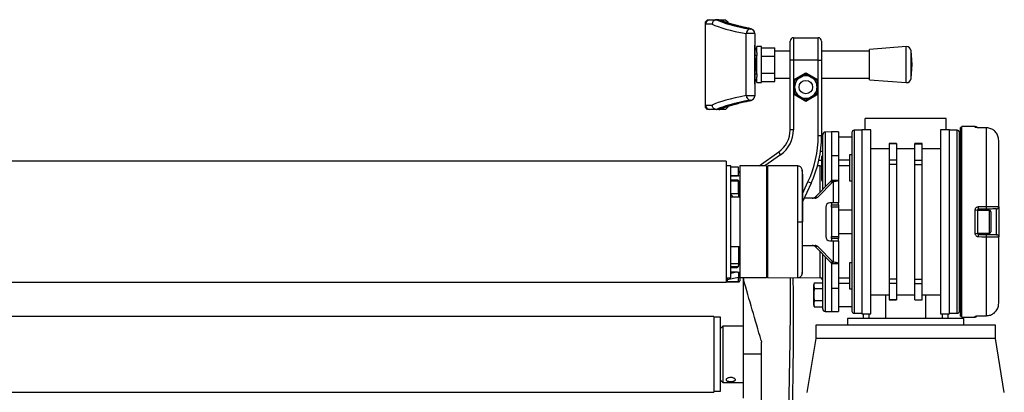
# Model space of a CAD drawing. Header units: millimetres. Extents: x 0 to 420, y 0 to 297.
# Tile 83 of 84: x 304 to 338, y 253 to 266. Entities that reach past the tile are written whole.
import ezdxf

# ---------------------------------------------------------------- set-up
doc = ezdxf.new("R2010")
doc.units = ezdxf.units.MM

msp = doc.modelspace()

# ---------------------------------------------------------------- linework, layer by layer
at = {"color": 7, "linetype": 'Continuous', "lineweight": 25}
for p, q in [((328.0908, 266.06924), (328.16808, 266.14652)), ((328.0908, 265.99197), (328.0908, 266.06924)), ((328.16808, 266.14652), (328.24535, 266.14652)), ((328.24535, 266.14652), (328.47922, 266.14652)), ((328.47922, 266.14652), (328.47688, 266.1465)), ((328.55531, 266.14652), (328.47922, 266.14652)), ((328.55531, 266.14652), (328.55767, 266.14652)), ((328.55787, 266.14652), (328.78628, 266.14652)), ((328.78628, 266.14652), (328.86355, 266.06924)), ((328.86355, 266.06924), (328.86355, 266.0362)), ((328.32583, 265.99197), (328.0908, 265.99197)), ((328.0908, 263.21006), (328.0908, 265.99197)), ((329.63631, 265.82083), (329.63631, 265.82589)), ((329.79086, 265.66686), (329.49581, 265.66686)), ((329.49581, 263.53517), (329.49581, 265.66686)), ((329.79086, 265.67193), (329.79086, 265.66686)), ((329.79086, 265.66686), (329.79086, 263.53517)), ((331.01101, 264.75556), (331.01101, 265.4124)), ((331.12692, 265.52832), (331.12692, 264.75556)), ((331.12692, 265.52832), (331.97695, 265.52832)), ((331.97695, 264.75556), (331.97695, 265.52832)), ((332.09286, 265.4124), (332.09286, 264.75556)), ((329.79499, 265.25785), (329.79086, 265.25785)), ((329.79499, 263.94418), (329.79499, 265.25785)), ((329.79499, 265.25785), (329.79509, 265.25785)), ((329.79509, 263.94418), (329.79509, 265.25785)), ((330.02268, 265.21922), (329.86813, 265.21922)), ((329.86813, 265.02224), (329.86813, 265.21922)), ((329.86813, 265.02224), (329.86813, 264.91784)), ((330.02268, 264.60101), (330.02268, 265.21922)), ((330.02268, 265.18101), (330.48633, 265.18101)), ((330.48633, 264.89101), (330.48633, 265.18101)), ((331.01101, 265.06467), (330.48633, 265.06467)), ((333.74871, 265.06467), (332.09286, 265.06467)), ((335.01477, 265.21922), (333.74871, 265.12262)), ((333.74871, 264.07941), (333.74871, 265.12262)), ((335.01477, 263.98281), (335.01477, 265.21922)), ((335.21694, 264.60101), (335.18063, 265.07687)), ((335.18063, 264.12516), (335.18063, 265.07687)), ((329.86813, 264.91784), (329.79509, 264.91784)), ((329.79858, 264.83284), (329.79509, 264.83284)), ((329.82949, 264.80193), (329.79858, 264.83284)), ((329.79858, 264.82281), (329.79858, 264.83284)), ((329.79858, 264.36919), (329.79858, 264.82281)), ((329.82949, 264.80193), (329.82949, 264.4001)), ((329.86813, 264.60101), (329.86813, 264.91784)), ((330.02268, 264.89101), (330.48633, 264.89101)), ((330.48633, 264.31102), (330.48633, 264.89101)), ((331.01101, 262.35626), (331.01101, 264.75556)), ((331.12692, 264.75556), (331.01101, 264.75556)), ((331.97695, 264.75556), (331.12692, 264.75556)), ((331.12692, 264.75556), (331.12692, 264.07364)), ((331.97695, 264.75556), (332.09286, 264.75556)), ((331.97695, 264.07364), (331.97695, 264.75556)), ((332.09286, 264.75556), (332.09286, 262.1486)), ((329.79509, 264.36919), (329.79858, 264.36919)), ((329.79858, 264.36919), (329.82949, 264.4001)), ((329.86813, 264.28419), (329.86813, 264.60101)), ((330.02268, 263.98281), (330.02268, 264.60101)), ((335.18063, 264.12516), (335.21694, 264.60101)), ((329.79509, 264.28419), (329.86813, 264.28419)), ((329.86813, 264.28419), (329.86813, 264.17979)), ((329.86813, 263.98281), (329.86813, 264.17979)), ((330.02268, 264.31102), (330.48633, 264.31102)), ((330.02268, 264.02102), (330.48633, 264.02102)), ((330.48633, 264.02102), (330.48633, 264.31102)), ((330.48633, 264.13736), (331.01101, 264.13736)), ((331.12692, 264.07364), (331.55193, 264.31903)), ((331.12692, 264.07364), (331.16556, 264.05134)), ((331.12692, 264.07364), (331.12692, 263.58288)), ((331.55193, 264.27441), (331.16556, 264.05134)), ((331.16556, 264.05134), (331.35874, 264.16287)), ((331.16556, 263.82826), (331.16556, 264.05134)), ((331.16556, 264.05134), (331.16556, 263.60519)), ((331.35874, 264.16287), (331.55193, 264.27441)), ((331.55193, 264.31903), (331.55193, 264.27441)), ((331.55193, 264.31903), (331.97695, 264.07364)), ((331.93831, 264.05134), (331.55193, 264.27441)), ((331.97695, 264.07364), (331.93831, 264.05134)), ((331.93831, 264.05134), (331.93831, 263.82826)), ((331.93831, 263.60519), (331.93831, 264.05134)), ((331.97695, 263.58288), (331.97695, 264.07364)), ((332.09286, 264.13736), (333.74871, 264.13736)), ((333.74871, 264.07941), (335.01477, 263.98281)), ((329.79086, 263.94418), (329.79499, 263.94418)), ((329.79499, 263.94418), (329.79509, 263.94418)), ((329.86813, 263.98281), (330.02268, 263.98281)), ((331.16556, 263.60519), (331.16556, 263.82826)), ((331.93831, 263.82826), (331.93831, 263.60519)), ((329.49581, 263.53517), (329.79086, 263.53517)), ((329.63631, 263.37614), (329.63631, 263.3812)), ((329.79086, 263.53517), (329.79086, 263.5301)), ((331.16556, 263.60519), (331.12692, 263.58288)), ((331.12692, 263.58288), (331.12692, 262.35626)), ((331.55193, 263.3375), (331.12692, 263.58288)), ((331.16556, 263.60519), (331.55193, 263.38211)), ((331.55193, 263.38211), (331.93831, 263.60519)), ((331.97695, 263.58288), (331.55193, 263.3375)), ((331.74512, 263.49365), (331.55193, 263.38211)), ((331.55193, 263.38211), (331.55193, 263.3375)), ((331.93831, 263.60519), (331.74512, 263.49365)), ((331.93831, 263.60519), (331.97695, 263.58288)), ((331.97695, 262.1486), (331.97695, 263.58288)), ((328.0908, 263.21006), (328.32583, 263.21006)), ((328.0908, 263.13279), (328.0908, 263.21006)), ((328.16808, 263.05551), (328.0908, 263.13279)), ((328.24535, 263.05551), (328.16808, 263.05551)), ((328.47922, 263.05551), (328.24535, 263.05551)), ((328.47688, 263.05553), (328.47922, 263.05551)), ((328.55531, 263.05551), (328.47922, 263.05551)), ((328.55767, 263.05551), (328.55531, 263.05551)), ((328.78628, 263.05551), (328.55787, 263.05551)), ((328.86355, 263.13279), (328.78628, 263.05551)), ((328.86355, 263.16589), (328.86355, 263.13279)), ((333.6001, 262.36003), (333.6001, 262.74641)), ((336.38201, 262.74641), (333.6001, 262.74641)), ((336.38201, 262.36003), (336.38201, 262.74641)), ((331.12692, 262.35626), (331.01101, 262.35626)), ((333.48419, 262.34072), (333.21373, 262.34072)), ((333.21373, 262.34072), (333.21373, 259.19175)), ((333.79329, 262.36003), (333.48419, 262.36003)), ((333.48419, 262.36003), (333.48419, 256.02347)), ((333.79329, 256.02347), (333.79329, 262.36003)), ((336.49792, 262.36003), (336.18882, 262.36003)), ((336.18882, 262.36003), (336.18882, 256.02347)), ((336.49792, 256.02347), (336.49792, 262.36003)), ((336.76838, 262.34072), (336.49792, 262.34072)), ((336.76838, 259.19175), (336.76838, 262.34072)), ((336.92293, 262.43731), (336.8843, 262.43731)), ((336.8843, 255.94619), (336.8843, 262.43731)), ((337.38726, 262.47156), (336.92293, 262.47561)), ((336.92293, 255.90789), (336.92293, 262.47561)), ((337.38726, 262.4467), (337.38726, 262.47156)), ((337.50115, 262.42879), (337.50138, 262.42977)), ((337.77706, 262.42596), (337.50154, 262.42917)), ((337.77667, 259.71843), (337.77667, 262.42555)), ((332.09286, 262.1486), (331.97695, 262.1486)), ((332.0904, 262.01085), (332.13187, 262.01085)), ((332.09247, 262.09412), (332.13187, 262.09412)), ((332.13187, 260.31012), (332.13187, 262.18624)), ((332.44097, 262.28276), (332.22298, 262.27895)), ((332.22298, 262.27895), (332.22298, 260.40224)), ((332.6728, 262.28276), (332.44097, 262.28276)), ((332.44097, 262.28276), (332.44097, 261.47068)), ((332.44097, 262.28276), (332.44097, 261.47068)), ((332.6728, 262.28276), (332.6728, 261.47068)), ((333.13645, 262.10889), (332.6728, 262.10889)), ((336.8843, 262.10889), (336.84566, 262.10889)), ((338.19797, 259.71202), (338.19797, 261.9953)), ((332.05652, 261.61993), (332.13187, 261.61993)), ((334.42695, 261.7032), (333.79329, 261.7032)), ((334.67423, 261.88286), (334.42695, 261.88286)), ((334.42695, 261.88286), (334.42695, 261.87759)), ((334.67423, 261.87759), (334.42695, 261.87759)), ((334.42695, 261.87759), (334.42695, 261.31567)), ((334.67423, 261.88286), (334.67423, 261.87759)), ((334.67423, 261.87759), (334.67423, 261.31567)), ((335.30788, 261.7032), (334.67423, 261.7032)), ((335.55516, 261.88286), (335.30788, 261.88286)), ((335.30788, 261.87759), (335.30788, 261.88286)), ((335.30788, 261.87759), (335.55516, 261.87759)), ((335.30788, 261.31567), (335.30788, 261.87759)), ((335.55516, 261.87759), (335.55516, 261.88286)), ((335.55516, 261.31567), (335.55516, 261.87759)), ((336.18882, 261.7032), (335.55516, 261.7032)), ((328.80866, 261.27818), (290.17108, 261.27818)), ((328.80866, 261.27818), (328.80866, 257.10532)), ((329.94003, 261.12363), (330.61558, 261.59666)), ((330.68207, 261.50171), (330.14212, 261.12363)), ((330.68207, 261.50171), (330.61558, 261.59666)), ((332.00126, 261.31227), (332.09324, 261.31227)), ((332.13187, 261.4353), (332.09324, 261.43463)), ((332.09324, 261.43463), (332.09324, 261.42769)), ((332.09324, 261.42769), (332.13187, 261.42817)), ((332.09324, 261.42769), (332.09324, 261.40361)), ((332.09324, 261.40361), (332.13187, 261.40409)), ((332.09324, 261.40361), (332.09324, 261.37771)), ((332.09324, 261.37771), (332.13187, 261.37745)), ((332.09324, 261.37771), (332.09324, 261.2621)), ((332.44097, 261.47068), (332.6728, 261.47068)), ((332.44097, 261.47068), (332.44097, 260.62264)), ((332.6728, 261.47068), (332.6728, 260.62264)), ((332.6728, 261.3207), (333.05917, 261.3207)), ((333.13645, 261.49391), (333.05917, 261.49391)), ((333.05917, 261.49391), (333.05917, 260.60524)), ((334.67423, 261.31567), (334.42695, 261.31567)), ((334.42695, 261.31567), (334.42695, 261.16638)), ((334.67423, 261.31567), (334.67423, 261.16638)), ((335.30788, 261.16638), (335.30788, 261.31567)), ((335.30788, 261.31567), (335.55516, 261.31567)), ((335.55516, 261.16638), (335.55516, 261.31567)), ((336.8843, 261.49391), (336.84566, 261.49391)), ((328.96321, 261.12363), (328.80866, 261.12363)), ((328.96321, 259.19175), (328.96321, 261.12363)), ((328.96321, 261.08499), (329.21436, 261.08499)), ((329.21436, 261.08499), (329.21436, 260.77589)), ((330.19962, 261.12363), (329.27231, 261.12363)), ((329.27231, 261.12363), (329.27231, 257.25987)), ((330.19962, 261.12363), (330.19962, 257.25987)), ((330.23825, 261.08567), (330.19962, 261.08499)), ((331.27314, 261.11426), (330.23825, 261.12329)), ((330.23825, 257.26021), (330.23825, 261.12329)), ((332.04076, 261.11665), (331.95207, 261.1151)), ((332.04076, 260.218), (332.04076, 261.11665)), ((332.09324, 261.2621), (332.13187, 261.26184)), ((332.09324, 261.2621), (332.09324, 261.2476)), ((332.09324, 261.2476), (332.13187, 261.24693)), ((332.09324, 261.12442), (332.09324, 261.12192)), ((332.13187, 261.1226), (332.09324, 261.12192)), ((332.09324, 261.12192), (332.09324, 261.11499)), ((332.09324, 261.11499), (332.13187, 261.11547)), ((332.09324, 261.11499), (332.09324, 261.04405)), ((332.09324, 261.04405), (332.13187, 261.04453)), ((332.09324, 261.04405), (332.09324, 261.0055)), ((332.09324, 261.0055), (332.13187, 261.00488)), ((332.09324, 261.0055), (332.09324, 260.78908)), ((333.05917, 261.11889), (332.6728, 261.11889)), ((334.67423, 261.16638), (334.42695, 261.16638)), ((334.42695, 261.16638), (334.42695, 257.21712)), ((334.67423, 261.16638), (334.67423, 257.21712)), ((335.30788, 261.16638), (335.55516, 261.16638)), ((335.30788, 257.21712), (335.30788, 261.16638)), ((335.55516, 257.21712), (335.55516, 261.16638)), ((329.21436, 260.77589), (328.96321, 260.77589)), ((328.96321, 260.77589), (329.19504, 260.77589)), ((329.20277, 260.62134), (328.96321, 260.62134)), ((328.96321, 260.60589), (329.21436, 260.60589)), ((329.21436, 260.92943), (329.233, 260.92976)), ((329.233, 260.89113), (329.21436, 260.8908)), ((329.21436, 260.60589), (329.21436, 260.15769)), ((329.233, 260.78434), (329.233, 260.89113)), ((329.233, 260.89113), (329.27231, 260.89113)), ((329.233, 260.78434), (329.23772, 260.76723)), ((332.09324, 260.78908), (332.13187, 260.78846)), ((332.09324, 260.78908), (332.09324, 260.78723)), ((332.09324, 260.78723), (332.13187, 260.78656)), ((332.13187, 260.67795), (332.09324, 260.67727)), ((332.09324, 260.67727), (332.09324, 260.65574)), ((332.09324, 260.65574), (332.13187, 260.6558)), ((332.09324, 260.65574), (332.09324, 260.63536)), ((332.09324, 260.63536), (332.13187, 260.63542)), ((332.09324, 260.63536), (332.09324, 260.60961)), ((332.09324, 260.60961), (332.13187, 260.60894)), ((332.44097, 260.62264), (332.6728, 260.62264)), ((332.6728, 260.62264), (332.6728, 259.84859)), ((333.05917, 260.60524), (333.13645, 260.60524)), ((336.84566, 260.60524), (336.8843, 260.60524)), ((329.2414, 260.07269), (329.2414, 260.58271)), ((331.43602, 260.1577), (331.6258, 260.56469)), ((331.73085, 260.51571), (331.43602, 259.88343)), ((331.73085, 260.51571), (331.6258, 260.56469)), ((332.39636, 260.57753), (331.86841, 260.04375)), ((332.49433, 260.57753), (331.96639, 260.04375)), ((332.39636, 260.57753), (332.49433, 260.57753)), ((332.49433, 260.57753), (332.49433, 259.84859)), ((329.21436, 260.15769), (328.96321, 260.15769)), ((329.27231, 260.04178), (328.96321, 260.04178)), ((331.87176, 260.00314), (331.49184, 260.00314)), ((331.86841, 260.04375), (331.96639, 260.04375)), ((332.23773, 259.69404), (332.23773, 258.68946)), ((332.49433, 259.84859), (332.3778, 259.84859)), ((332.44097, 259.84859), (332.44097, 259.77132)), ((332.44097, 259.77132), (332.6728, 259.77132)), ((332.44097, 259.69404), (332.44097, 259.77132)), ((332.6728, 259.69404), (332.44097, 259.69404)), ((332.44097, 259.69404), (332.44097, 258.68946)), ((332.6728, 259.84859), (332.49433, 259.84859)), ((332.6728, 259.77132), (332.6728, 259.84859)), ((332.6728, 259.77132), (332.6728, 259.69404)), ((332.6728, 259.69404), (332.6728, 258.68946)), ((333.13645, 259.59745), (332.6728, 259.59745)), ((336.8843, 259.59745), (336.84566, 259.59745)), ((337.38726, 258.78871), (337.38726, 259.5948)), ((337.46386, 259.5853), (337.46386, 258.7982)), ((337.88115, 259.57814), (337.46386, 259.57814)), ((337.77734, 259.62874), (337.50182, 259.62393)), ((337.50182, 259.62393), (337.50182, 259.57814)), ((337.88115, 258.80537), (337.88115, 259.57814)), ((338.12205, 258.74875), (338.12205, 259.63476)), ((338.19797, 259.71202), (338.19797, 258.67148)), ((337.92751, 259.53177), (337.92751, 258.85173)), ((328.96321, 257.25987), (328.96321, 259.19175)), ((331.42539, 259.19175), (331.43602, 259.19175)), ((333.21373, 259.19175), (333.21373, 256.04279)), ((336.76838, 256.04279), (336.76838, 259.19175)), ((332.44097, 258.68946), (332.6728, 258.68946)), ((332.44097, 258.61219), (332.44097, 258.68946)), ((332.44097, 258.61219), (332.44097, 258.53491)), ((332.6728, 258.61219), (332.44097, 258.61219)), ((332.6728, 258.78606), (333.13645, 258.78606)), ((332.6728, 258.68946), (332.6728, 258.61219)), ((332.6728, 258.53491), (332.6728, 258.61219)), ((336.84566, 258.78606), (336.8843, 258.78606)), ((337.46386, 258.80537), (337.88115, 258.80537)), ((337.50182, 258.80537), (337.50182, 258.75957)), ((337.50182, 258.75957), (337.77734, 258.75476)), ((337.77667, 255.95795), (337.77667, 258.66508)), ((338.19797, 256.38821), (338.19797, 258.67148)), ((328.96321, 258.34173), (329.27231, 258.34173)), ((329.23368, 258.34173), (329.23368, 257.68489)), ((331.43602, 258.38036), (331.87176, 258.38036)), ((331.96639, 258.33976), (331.86841, 258.33976)), ((331.86841, 258.33976), (332.39636, 257.80598)), ((331.96639, 258.33976), (332.49433, 257.80598)), ((332.3778, 258.53491), (332.49433, 258.53491)), ((332.49433, 258.53491), (332.49433, 257.80598)), ((332.49433, 258.53491), (332.6728, 258.53491)), ((332.6728, 258.53491), (332.6728, 257.76087)), ((332.04076, 257.26686), (332.04076, 258.16551)), ((332.13187, 256.19727), (332.13187, 258.07339)), ((332.22298, 257.98127), (332.22298, 256.10455)), ((328.96321, 257.75543), (329.23368, 257.75307)), ((329.21729, 257.63731), (328.96321, 257.63953)), ((329.16927, 257.60869), (328.96321, 257.61409)), ((329.1564, 257.60761), (328.96321, 257.60761)), ((329.20258, 257.62292), (329.20209, 257.62322)), ((332.39636, 257.80598), (332.49433, 257.80598)), ((332.44097, 257.76087), (332.6728, 257.76087)), ((332.44097, 257.76087), (332.44097, 256.91282)), ((332.6728, 257.76087), (332.6728, 256.91282)), ((333.13645, 257.77826), (333.05917, 257.77826)), ((333.05917, 257.77826), (333.05917, 256.8896)), ((336.8843, 257.77826), (336.84566, 257.77826)), ((328.80866, 257.25987), (328.96321, 257.25987)), ((328.84496, 257.25987), (328.84651, 257.2507)), ((329.23502, 257.27685), (328.84595, 257.19567)), ((329.19504, 257.45306), (328.96321, 257.45306)), ((328.96321, 257.42039), (329.11977, 257.45306)), ((329.23502, 257.12316), (329.23502, 257.27685)), ((330.19962, 257.25987), (329.27231, 257.25987)), ((329.27231, 257.25987), (329.27231, 257.16092)), ((329.38823, 257.25987), (329.38823, 254.63252)), ((329.39603, 257.25987), (329.40352, 257.20715)), ((330.19962, 257.29851), (330.23825, 257.29784)), ((330.23825, 257.26021), (331.27313, 257.26924)), ((331.32634, 257.27933), (332.04076, 257.26686)), ((332.6728, 257.26461), (333.05917, 257.26461)), ((334.67423, 257.21712), (334.42695, 257.21712)), ((334.42695, 257.21712), (334.42695, 257.06784)), ((334.67423, 257.21712), (334.67423, 257.06784)), ((335.30788, 257.06784), (335.30788, 257.21712)), ((335.30788, 257.21712), (335.55516, 257.21712)), ((335.55516, 257.06784), (335.55516, 257.21712)), ((328.80866, 257.10532), (290.17108, 257.10532)), ((328.82692, 257.13083), (328.80866, 257.13128)), ((329.233, 257.1211), (328.80866, 257.12851)), ((328.84595, 257.19567), (328.84595, 257.18228)), ((329.233, 257.12314), (329.23502, 257.12316)), ((329.27231, 257.16092), (329.27231, 257.15973)), ((331.84294, 257.09236), (331.82277, 257.03696)), ((331.84285, 257.09191), (331.82277, 256.99492)), ((331.82277, 256.99492), (331.82277, 257.03696)), ((331.82277, 256.99492), (331.84285, 256.89792)), ((331.82277, 256.69212), (331.82277, 256.99492)), ((331.84285, 257.09191), (332.13187, 257.09191)), ((331.84285, 256.89792), (332.13187, 256.89792)), ((332.44097, 256.91282), (332.44097, 256.10075)), ((332.44097, 256.91282), (332.6728, 256.91282)), ((332.44097, 256.91282), (332.44097, 256.10075)), ((333.05917, 257.0628), (332.6728, 257.0628)), ((332.6728, 256.91282), (332.6728, 256.10075)), ((333.05917, 256.8896), (333.13645, 256.8896)), ((334.67423, 257.06784), (334.42695, 257.06784)), ((334.42695, 257.06784), (334.42695, 256.50592)), ((334.67423, 257.06784), (334.67423, 256.50592)), ((335.30788, 257.06784), (335.55516, 257.06784)), ((335.30788, 256.50592), (335.30788, 257.06784)), ((335.55516, 256.50592), (335.55516, 257.06784)), ((336.84566, 256.8896), (336.8843, 256.8896)), ((331.82277, 256.37751), (331.82277, 256.69212)), ((333.79329, 256.68031), (334.42695, 256.68031)), ((334.29988, 256.68031), (334.29988, 255.86892)), ((334.67423, 256.68031), (335.30788, 256.68031)), ((335.55516, 256.68031), (336.18882, 256.68031)), ((335.68222, 255.86892), (335.68222, 256.68031)), ((331.84285, 256.48631), (331.82277, 256.37751)), ((331.82277, 256.37751), (331.84285, 256.26871)), ((331.82277, 256.32365), (331.82277, 256.37751)), ((331.82277, 256.32365), (331.84294, 256.26825)), ((331.84285, 256.26871), (331.84136, 256.27594)), ((331.84285, 256.48631), (332.13187, 256.48631)), ((331.84285, 256.26871), (332.13187, 256.26871)), ((332.6728, 256.27461), (333.13645, 256.27461)), ((334.67423, 256.50592), (334.42695, 256.50592)), ((334.42695, 256.50592), (334.42695, 256.50065)), ((334.42695, 256.50065), (334.67423, 256.50065)), ((334.67423, 256.50592), (334.67423, 256.50065)), ((335.30788, 256.50592), (335.55516, 256.50592)), ((335.30788, 256.50065), (335.30788, 256.50592)), ((335.30788, 256.50065), (335.55516, 256.50065)), ((335.55516, 256.50065), (335.55516, 256.50592)), ((336.84566, 256.27461), (336.8843, 256.27461)), ((328.38365, 255.9346), (290.59609, 255.9346)), ((328.38365, 255.9346), (328.38365, 253.33043)), ((328.61548, 255.90756), (328.38365, 255.90756)), ((328.61548, 254.14411), (328.61548, 255.90756)), ((332.22298, 256.10455), (332.44097, 256.10075)), ((332.44097, 256.10075), (332.6728, 256.10075)), ((332.9819, 255.86892), (332.9819, 255.63709)), ((337.00021, 255.86892), (332.9819, 255.86892)), ((333.21373, 256.04279), (333.48419, 256.04279)), ((333.48419, 256.02347), (333.79329, 256.02347)), ((333.52283, 256.02347), (333.52283, 255.86892)), ((333.73548, 255.86892), (333.73548, 256.02347)), ((336.18882, 256.02347), (336.49792, 256.02347)), ((336.24663, 256.02347), (336.24663, 255.86892)), ((336.45928, 255.86892), (336.45928, 256.02347)), ((336.49792, 256.04279), (336.76838, 256.04279)), ((336.8843, 255.94619), (336.92293, 255.94619)), ((336.92293, 255.90789), (337.38726, 255.91195)), ((337.00021, 255.63709), (337.00021, 255.86892)), ((337.38726, 255.91195), (337.38726, 255.93681)), ((337.5014, 255.95375), (337.50115, 255.95472)), ((337.50154, 255.95433), (337.77675, 255.95754)), ((337.7769, 255.95754), (337.77706, 255.95754)), ((328.69275, 255.59846), (328.61548, 255.52118)), ((329.38823, 255.59846), (328.69275, 255.59846)), ((328.69275, 255.59846), (328.69275, 253.66658)), ((331.90005, 255.63709), (331.90005, 255.17344)), ((338.08206, 255.63709), (331.90005, 255.63709)), ((338.08206, 255.17344), (338.08206, 255.63709)), ((331.90005, 255.17344), (331.59095, 253.31884)), ((338.08206, 255.17344), (331.90005, 255.17344)), ((338.39116, 253.31884), (338.08206, 255.17344)), ((330.01154, 255.11048), (330.02072, 255.04591)), ((329.38823, 254.63252), (329.38823, 253.11792)), ((330.02072, 254.63252), (329.38823, 254.63252)), ((328.61548, 253.35748), (328.61548, 254.14411)), ((328.61548, 253.74385), (328.69275, 253.66658)), ((328.69275, 253.66658), (329.38823, 253.66658)), ((290.59609, 253.33043), (328.38365, 253.33043)), ((328.38365, 253.35748), (328.61548, 253.35748))]:
    msp.add_line(p, q, dxfattribs=at)
at = {"color": 7, "linetype": 'Continuous', "lineweight": 25, "flags": 128}
for points in [[(329.58504, 265.84745), (329.61331, 265.84543), (329.61555, 265.845)], [(329.58504, 263.35457), (329.61331, 263.3566), (329.61555, 263.35703)], [(337.77667, 262.42555), (337.62215, 262.42737), (337.50115, 262.42879)], [(337.50138, 262.42977), (337.50145, 262.42964), (337.50154, 262.42917)], [(337.77667, 262.42555), (337.77697, 262.42644), (337.77706, 262.42596)], [(337.50115, 259.71349), (337.65566, 259.71626), (337.77667, 259.71843)], [(331.27305, 259.1917), (331.301, 259.19171), (331.32799, 259.19172), (331.35311, 259.19173), (331.37554, 259.19173), (331.39455, 259.19174), (331.40949, 259.19175), (331.41989, 259.19175), (331.42539, 259.19175)], [(337.77667, 258.66508), (337.62215, 258.66784), (337.50115, 258.67001)], [(337.50115, 255.95472), (337.65566, 255.95653), (337.77667, 255.95795)], [(337.50153, 255.95433), (337.50145, 255.95386), (337.5014, 255.95375)], [(337.77706, 255.95754), (337.77697, 255.95707), (337.77667, 255.95795)]]:
    msp.add_lwpolyline(points, dxfattribs=at)
at = {"color": 7, "linetype": 'Continuous', "lineweight": 25}
msp.add_circle((331.55193, 263.82826), 0.23183, dxfattribs=at)
for centre, radius, start, end in [((328.24535, 265.99197), 0.15455, 90, 180), ((329.65012, 265.66713), 0.15432, 95.136617, 180.098511), ((329.6366, 265.67163), 0.15426, 0.10943, 90.109013), ((329.6366, 265.66657), 0.15426, 0.10943, 90.109013), ((331.12692, 265.4124), 0.11591, 90, 180), ((331.97695, 265.4124), 0.11591, 0, 90), ((329.75645, 265.25785), 0.03864, 0, 27.06816), ((329.75628, 265.25786), 0.03871, 359.996348, 26.733813), ((329.63631, 265.02224), 0.23183, 0, 46.770498), ((335.02653, 265.06511), 0.15455, 4.362914, 94.362914), ((329.63631, 264.17979), 0.23183, 313.229502, 0), ((331.55193, 263.82826), 0.38638, 120, 180), ((331.55193, 263.82826), 0.38638, 60, 120), ((331.55193, 263.82826), 0.38638, 0, 60), ((335.02653, 264.13692), 0.15455, 265.637086, 355.637086), ((329.75645, 263.94418), 0.03864, 332.93184, 0), ((329.75628, 263.94417), 0.03871, 333.266187, 0.003652), ((331.55193, 263.82826), 0.38638, 180, 240), ((331.55193, 263.82826), 0.38638, 300, 0), ((329.65012, 263.5349), 0.15432, 179.901489, 264.863383), ((329.6366, 263.53546), 0.15426, 269.890987, 359.89057), ((329.6366, 263.5304), 0.15426, 269.890987, 359.89057), ((331.55193, 263.82826), 0.38638, 240, 300), ((328.24535, 263.21006), 0.15455, 180, 270), ((330.0837, 262.35626), 0.9273, 305, 0), ((330.0837, 262.35626), 1.04321, 305, 0), ((333.21373, 262.26344), 0.07728, 90, 180), ((336.76838, 262.26344), 0.07728, 0, 90), ((337.38658, 262.39429), 0.07728, 30.295497, 89.5), ((337.3866, 262.36897), 0.07773, 63.454845, 89.515089), ((328.2291, 262.1486), 3.74785, 335, 360), ((328.2291, 262.1486), 3.86376, 335, 360), ((332.2246, 262.18624), 0.09273, 91, 180), ((332.03914, 261.20936), 0.09273, 271, 306.389329), ((329.19504, 260.58271), 0.19319, 66.421822, 90), ((329.20277, 260.58271), 0.03864, 0, 90), ((329.17253, 260.73623), 0.07728, 38.505574, 57.229606), ((327.2198, 263.31332), 3.23244, 308.233254, 308.521618), ((329.78658, 260.91044), 0.55392, 178.001617, 181.998383), ((329.23368, 260.89113), 0.03864, 0, 91), ((328.88594, 259.99541), 0.15455, 17.457603, 60), ((329.16413, 260.07269), 0.07728, 336.421822, 0), ((331.77266, 260.13633), 0.13319, 270.482371, 315.964056), ((331.87064, 260.13633), 0.13319, 270.482371, 315.964056), ((332.38542, 259.70094), 0.14785, 92.952141, 182.675337), ((337.406, 259.43228), 0.16359, 69.288132, 96.578748), ((335.48751, 259.65355), 2.01453, 359.15764, 1.705105), ((335.76489, 259.65846), 2.01267, 359.154074, 1.707464), ((337.88115, 259.53177), 0.04637, 0, 90), ((338.1207, 259.71202), 0.07728, 271, 0), ((332.38542, 258.68256), 0.14785, 177.324663, 267.047859), ((337.406, 258.95122), 0.16359, 263.421252, 290.711868), ((335.48751, 258.72995), 2.01453, 358.294895, 0.84236), ((335.76489, 258.72505), 2.01267, 358.292536, 0.845926), ((337.88115, 258.85173), 0.04637, 270, 0), ((338.1207, 258.67148), 0.07728, 0, 89), ((331.77266, 258.24718), 0.13319, 44.035944, 89.517629), ((331.87064, 258.24718), 0.13319, 44.035944, 89.517629), ((329.1564, 257.68489), 0.07728, 270, 0), ((329.20488, 257.63324), 0.04256, 173.871201, 215.012962), ((329.17186, 257.64727), 0.03864, 318.307596, 345.161575), ((328.8375, 257.1933), 0.0581, 81.082524, 119.761892), ((329.19504, 257.64625), 0.19319, 270, 293.578178), ((329.24349, 257.32123), 0.04518, 259.201074, 309.646636), ((332.03914, 257.17414), 0.09273, 0, 89), ((328.83749, 257.15129), 0.04518, 79.201074, 129.646636), ((328.83749, 257.1379), 0.04518, 79.201074, 129.646636), ((329.23368, 257.15973), 0.03864, 269, 0), ((332.2246, 256.19727), 0.09273, 180, 269), ((333.21373, 256.12006), 0.07728, 180, 270), ((336.76838, 256.12006), 0.07728, 270, 0), ((337.38658, 255.98922), 0.07728, 270.5, 329.677279), ((337.3866, 256.01453), 0.07772, 270.483929, 298.017591)]:
    msp.add_arc(centre, radius, start, end, dxfattribs=at)
for centre, major_axis, ratio, start_param, end_param in [((343.54584, 266.37849), (15.30048, 0), 0.08748866, 3.31577856, 3.57129232), ((343.54584, 266.37849), (15.22321, 0), 0.08748866, 3.31665837, 3.55171218), ((343.54584, 266.22453), (15.45503, 0), 0.08661378, 3.31621123, 3.57129232), ((329.0181, 265.82589), (0.6182, 0), 0.08748866, 0, 0.41011953), ((343.54584, 262.9775), (15.45503, 0), 0.08661378, 2.71189299, 2.96697408), ((343.54584, 262.82354), (15.30048, 0), 0.08748866, 2.71189299, 2.96740674), ((343.54584, 262.82354), (15.22321, 0), 0.08748866, 2.73147312, 2.96652694), ((329.0181, 263.37614), (0.6182, 0), 0.08748866, 5.87306578, 6.28318531), ((328.8473, 257.39339), (0.00789, 0.79104), 0.0008151, 4.45976438, 4.53102055), ((329.23368, 257.47402), (-0.00789, 0.78775), 0.00082193, 1.59255895, 1.82376246), ((355.77233, 260.5222), (94.85164, -0.69669), 0.03946155, 4.42463256, 4.42909478), ((329.23368, 260.98543), (0.00067, 3.86434), 0.00001526, 3.10907241, 3.14159239)]:
    msp.add_ellipse(centre, major_axis=major_axis, ratio=ratio, start_param=start_param, end_param=end_param, dxfattribs=at)
for points, knots in [([(328.47688, 266.1465), (328.45979, 266.14453), (328.42561, 266.14059), (328.38028, 266.11329), (328.34593, 266.07359), (328.32928, 266.03134), (328.32597, 266.00341), (328.32584, 265.99276), (328.32583, 265.99197)], [0, 0, 0, 0, 0.216525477, 0.433047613, 0.649664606, 0.866471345, 0.990098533, 1, 1, 1, 1]), ([(328.55767, 266.14652), (328.57514, 266.14565), (328.59862, 266.14449), (328.6182, 266.13231), (328.6232, 266.1292)], [0, 0, 0, 0, 0.74449317, 1, 1, 1, 1]), ([(329.44453, 265.88134), (329.3882, 265.8938), (329.25945, 265.92228), (329.08588, 265.96721), (328.91991, 266.01563), (328.78027, 266.06339), (328.68444, 266.10199), (328.63884, 266.12395), (328.62421, 266.13099)], [0, 0, 0, 0, 0.149765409, 0.342309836, 0.533799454, 0.723736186, 0.911357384, 1, 1, 1, 1]), ([(329.61553, 265.84501), (329.57345, 265.85347), (329.5136, 265.86551), (329.46035, 265.87771), (329.44453, 265.88134)], [0, 0, 0, 0, 0.70310853, 1, 1, 1, 1]), ([(329.79086, 265.67193), (329.78858, 265.69227), (329.7844, 265.72962), (329.7566, 265.77404), (329.72501, 265.80354), (329.69322, 265.82191), (329.66095, 265.83429), (329.63603, 265.84076), (329.61892, 265.8443), (329.61553, 265.84501)], [0, 0, 0, 0, 0.16874522, 0.30989547, 0.43887864, 0.57114699, 0.72555115, 0.945706, 1, 1, 1, 1]), ([(331.55193, 264.27441), (331.55446, 264.27295), (331.61814, 264.23619), (331.68291, 264.19879), (331.74512, 264.16287)], [0, 0, 0, 0, 0.03966261, 1, 1, 1, 1]), ([(331.74512, 264.16287), (331.79497, 264.13409), (331.85978, 264.09667), (331.92358, 264.05984), (331.93831, 264.05134)], [0, 0, 0, 0, 0.76914426, 1, 1, 1, 1]), ([(328.62422, 263.07104), (328.64003, 263.07863), (328.68584, 263.10064), (328.78098, 263.13884), (328.91664, 263.18526), (329.07773, 263.2327), (329.26394, 263.28057), (329.44532, 263.3221), (329.56893, 263.34746), (329.61553, 263.35702)], [0, 0, 0, 0, 0.083328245, 0.241403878, 0.402308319, 0.566091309, 0.731830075, 0.89889839, 1, 1, 1, 1]), ([(329.61553, 263.35702), (329.62652, 263.35944), (329.65093, 263.36479), (329.68405, 263.37556), (329.72405, 263.39705), (329.76054, 263.43208), (329.7861, 263.47836), (329.78933, 263.51353), (329.79086, 263.5301)], [0, 0, 0, 0, 0.17967807, 0.39889349, 0.5620267, 0.70756432, 0.86215391, 1, 1, 1, 1]), ([(331.35874, 263.49365), (331.29654, 263.52957), (331.23176, 263.56696), (331.16808, 263.60373), (331.16556, 263.60519)], [0, 0, 0, 0, 0.96033739, 1, 1, 1, 1]), ([(331.55193, 263.38211), (331.5372, 263.39062), (331.47341, 263.42745), (331.40859, 263.46487), (331.35874, 263.49365)], [0, 0, 0, 0, 0.23085574, 1, 1, 1, 1]), ([(328.47688, 263.05553), (328.45979, 263.0575), (328.42561, 263.06144), (328.38028, 263.08874), (328.34593, 263.12844), (328.32928, 263.17069), (328.32597, 263.19862), (328.32584, 263.20927), (328.32583, 263.21006)], [0, 0, 0, 0, 0.21652548, 0.43304761, 0.64966461, 0.86647135, 0.99009853, 1, 1, 1, 1]), ([(328.55767, 263.05551), (328.57514, 263.05637), (328.59862, 263.05753), (328.61821, 263.06972), (328.62321, 263.07284)], [0, 0, 0, 0, 0.74431627, 1, 1, 1, 1]), ([(337.50115, 262.42879), (337.48823, 262.42915), (337.46233, 262.42988), (337.42816, 262.43346), (337.40246, 262.43819), (337.38911, 262.44289), (337.38778, 262.44564), (337.38726, 262.4467)], [0, 0, 0, 0, 0.21190404, 0.42486415, 0.64104474, 0.86118213, 1, 1, 1, 1]), ([(337.48003, 262.4306), (337.47459, 262.43081), (337.45908, 262.43139), (337.43932, 262.43369), (337.42544, 262.43593), (337.42008, 262.43736), (337.42056, 262.4372), (337.42067, 262.43717)], [0, 0, 0, 0, 0.17693847, 0.50463871, 0.77079622, 0.94793229, 1, 1, 1, 1]), ([(337.50136, 262.42984), (337.49985, 262.42983), (337.49254, 262.4298), (337.48557, 262.43025), (337.48003, 262.4306)], [0, 0, 0, 0, 0.20589298, 1, 1, 1, 1]), ([(338.19797, 261.9953), (338.19316, 262.04422), (338.18352, 262.14214), (338.10826, 262.27235), (337.99788, 262.36958), (337.88, 262.41828), (337.80438, 262.4236), (337.77667, 262.42555)], [0, 0, 0, 0, 0.21982892, 0.43999401, 0.65884934, 0.87496666, 1, 1, 1, 1]), ([(333.13645, 262.26344), (333.13645, 262.25839), (333.13645, 262.24827), (333.13645, 262.16663), (333.13645, 262.038), (333.13645, 261.85907), (333.13645, 261.63735), (333.13645, 261.45493), (333.13645, 261.36376)], [0, 0, 0, 0, 0.166614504, 0.333401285, 0.500000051, 0.666614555, 0.833389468, 1, 1, 1, 1]), ([(336.84566, 261.36376), (336.84566, 261.44829), (336.84566, 261.62072), (336.84566, 261.83766), (336.84566, 262.00483), (336.84566, 262.12426), (336.84566, 262.20336), (336.84566, 262.25396), (336.84566, 262.26027), (336.84566, 262.26344)], [0, 0, 0, 0, 0.154037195, 0.314245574, 0.479903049, 0.607550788, 0.737214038, 0.868256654, 1, 1, 1, 1]), ([(333.13645, 261.36376), (333.13645, 261.26544), (333.13645, 261.0687), (333.13645, 260.73155), (333.13645, 260.3707), (333.13645, 259.98901), (333.13645, 259.59383), (333.13645, 259.19174), (333.13645, 258.78965), (333.13645, 258.39447), (333.13645, 258.01279), (333.13645, 257.65194), (333.13645, 257.31479), (333.13645, 257.11806), (333.13645, 257.01974)], [0, 0, 0, 0, 0.08330921, 0.16670062, 0.25, 0.33330707, 0.41670046, 0.50000002, 0.58330727, 0.66670065, 0.75000003, 0.83330728, 0.91669474, 1, 1, 1, 1]), ([(336.84566, 257.01974), (336.84566, 257.11041), (336.84566, 257.29538), (336.84566, 257.61613), (336.84566, 257.94098), (336.84566, 258.25995), (336.84566, 258.56231), (336.84566, 258.87452), (336.84566, 259.19175), (336.84566, 259.50899), (336.84566, 259.82119), (336.84566, 260.12355), (336.84566, 260.44253), (336.84566, 260.7674), (336.84566, 261.08815), (336.84566, 261.2731), (336.84566, 261.36376)], [0, 0, 0, 0, 0.0770186, 0.15712279, 0.23995153, 0.3037754, 0.36860702, 0.43412833, 0.5, 0.56587168, 0.63139298, 0.69622461, 0.76004848, 0.84288465, 0.92298862, 1, 1, 1, 1]), ([(331.27305, 259.1917), (331.27307, 259.29825), (331.27311, 259.51443), (331.27312, 259.82817), (331.27303, 260.12664), (331.27308, 260.39597), (331.27311, 260.63348), (331.273, 260.82789), (331.27313, 260.97821), (331.27308, 261.07083), (331.27306, 261.11379), (331.27308, 261.10983), (331.27309, 261.10857)], [0, 0, 0, 0, 0.1058464, 0.21476226, 0.32060969, 0.42952668, 0.53537443, 0.64429166, 0.75014055, 0.85905906, 0.95517315, 1, 1, 1, 1]), ([(331.42583, 260.97085), (331.42574, 260.9722), (331.42531, 260.97846), (331.42169, 261.00179), (331.40705, 261.04088), (331.37051, 261.08267), (331.32289, 261.10973), (331.28896, 261.11176), (331.27362, 261.11267)], [0, 0, 0, 0, 0.018477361, 0.085821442, 0.305465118, 0.558313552, 0.800210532, 1, 1, 1, 1]), ([(331.43602, 260.84201), (331.43469, 260.86465), (331.43202, 260.90998), (331.4275, 260.95518), (331.42524, 260.97781)], [0, 0, 0, 0, 0.49937363, 1, 1, 1, 1]), ([(331.42542, 260.97082), (331.42541, 260.97201), (331.42539, 260.97576), (331.42542, 260.93648), (331.42542, 260.85002), (331.42535, 260.71197), (331.42542, 260.53054), (331.42542, 260.31173), (331.42539, 260.06054), (331.42547, 259.78517), (331.42537, 259.49265), (331.42538, 259.29205), (331.42539, 259.19175)], [0, 0, 0, 0, 0.04519697, 0.14229069, 0.24951199, 0.35673221, 0.46395128, 0.57117195, 0.6783794, 0.78558802, 0.8927954, 1, 1, 1, 1]), ([(332.09324, 261.23373), (332.09324, 261.22827), (332.09324, 261.21), (332.09324, 261.16927), (332.09324, 261.1407)], [0, 0, 0, 0, 0.29875179, 1, 1, 1, 1]), ([(331.43602, 260.83312), (331.43602, 260.83458), (331.43602, 260.83876), (331.43602, 260.76852), (331.43602, 260.62761), (331.43602, 260.42393), (331.43602, 260.16568), (331.43602, 259.86593), (331.43602, 259.53648), (331.43602, 259.30657), (331.43602, 259.19175)], [0, 0, 0, 0, 0.07182898, 0.20468157, 0.3367394, 0.46949014, 0.60201668, 0.73437542, 0.8673414, 1, 1, 1, 1]), ([(332.09324, 260.77556), (332.09324, 260.74494), (332.09324, 260.70178), (332.09324, 260.68966), (332.09324, 260.68614)], [0, 0, 0, 0, 0.709328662, 1, 1, 1, 1]), ([(337.38726, 259.5948), (337.38856, 259.60824), (337.39115, 259.63506), (337.41135, 259.6708), (337.44114, 259.69772), (337.47313, 259.71133), (337.4937, 259.71292), (337.50115, 259.71349)], [0, 0, 0, 0, 0.22191221, 0.44275024, 0.6617521, 0.8773894, 1, 1, 1, 1]), ([(337.50182, 259.62393), (337.49933, 259.62374), (337.49242, 259.62322), (337.48171, 259.61873), (337.47185, 259.60998), (337.46517, 259.59844), (337.4643, 259.58968), (337.46386, 259.5853)], [0, 0, 0, 0, 0.11947659, 0.33202034, 0.55185939, 0.77576469, 1, 1, 1, 1]), ([(337.77667, 259.71843), (337.82401, 259.71899), (337.91863, 259.72011), (338.04432, 259.72), (338.13957, 259.71837), (338.1906, 259.71554), (338.19586, 259.71303), (338.19797, 259.71202)], [0, 0, 0, 0, 0.21287359, 0.42546251, 0.63920635, 0.85549824, 1, 1, 1, 1]), ([(338.12205, 259.63476), (338.12032, 259.63473), (338.11602, 259.63465), (338.07431, 259.63393), (337.9964, 259.63257), (337.89356, 259.63077), (337.81608, 259.62942), (337.77734, 259.62874)], [0, 0, 0, 0, 0.14488136, 0.36155244, 0.57533965, 0.78764269, 1, 1, 1, 1]), ([(331.27309, 257.27464), (331.27308, 257.27342), (331.27306, 257.26936), (331.27308, 257.31151), (331.27313, 257.40408), (331.273, 257.55235), (331.27311, 257.74791), (331.27309, 257.98272), (331.27303, 258.25409), (331.27312, 258.5495), (331.27311, 258.8659), (331.27307, 259.08207), (331.27305, 259.1917)], [0, 0, 0, 0, 0.04254763, 0.14094275, 0.24679549, 0.35571793, 0.46156949, 0.57049069, 0.67634193, 0.78526289, 0.8910974, 1, 1, 1, 1]), ([(331.42539, 259.19175), (331.42538, 259.09145), (331.42537, 258.89085), (331.42547, 258.59833), (331.42539, 258.32297), (331.42542, 258.07177), (331.42542, 257.85296), (331.42535, 257.67154), (331.42542, 257.53347), (331.42542, 257.44708), (331.42539, 257.40791), (331.42541, 257.41153), (331.42542, 257.41265)], [0, 0, 0, 0, 0.10740972, 0.21482222, 0.32223596, 0.42964854, 0.53707435, 0.64449857, 0.75192392, 0.85935037, 0.95662987, 1, 1, 1, 1]), ([(331.43602, 257.55039), (331.43602, 257.54892), (331.43602, 257.54475), (331.43602, 257.61499), (331.43602, 257.75589), (331.43602, 257.95958), (331.43602, 258.21783), (331.43602, 258.51758), (331.43602, 258.84702), (331.43602, 259.07693), (331.43602, 259.19175)], [0, 0, 0, 0, 0.07180829, 0.20466384, 0.33672462, 0.46947832, 0.6020078, 0.7343695, 0.86733844, 1, 1, 1, 1]), ([(337.50115, 258.67001), (337.48823, 258.67154), (337.46233, 258.67461), (337.42816, 258.69544), (337.40246, 258.72566), (337.38911, 258.75864), (337.38778, 258.78032), (337.38726, 258.78871)], [0, 0, 0, 0, 0.21190404, 0.42486415, 0.64104474, 0.86118213, 1, 1, 1, 1]), ([(337.46386, 258.7982), (337.46403, 258.79547), (337.46448, 258.78838), (337.46892, 258.77771), (337.47741, 258.76792), (337.48877, 258.7611), (337.4975, 258.76008), (337.50182, 258.75957)], [0, 0, 0, 0, 0.14001619, 0.36327889, 0.58147636, 0.79302006, 1, 1, 1, 1]), ([(338.19797, 258.67148), (338.19316, 258.66999), (338.18352, 258.66699), (338.10826, 258.66433), (337.99788, 258.66329), (337.88, 258.66375), (337.80438, 258.66472), (337.77667, 258.66508)], [0, 0, 0, 0, 0.21982892, 0.43999401, 0.65884934, 0.87496666, 1, 1, 1, 1]), ([(337.77734, 258.75476), (337.80002, 258.75437), (337.86192, 258.75329), (337.95841, 258.7516), (338.04871, 258.75003), (338.11024, 258.74895), (338.11811, 258.74881), (338.12205, 258.74875)], [0, 0, 0, 0, 0.124712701, 0.340426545, 0.559188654, 0.779623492, 1, 1, 1, 1]), ([(331.42524, 257.40569), (331.4275, 257.42832), (331.43202, 257.47352), (331.43469, 257.51885), (331.43602, 257.54149)], [0, 0, 0, 0, 0.50056851, 1, 1, 1, 1]), ([(330.01154, 255.11048), (329.90954, 255.4622), (329.70538, 256.16622), (329.50419, 256.85999), (329.40352, 257.20715)], [0, 0, 0, 0, 0.499596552, 1, 1, 1, 1]), ([(331.0106, 257.26695), (331.01203, 257.18828), (331.01938, 256.78608), (331.01051, 256.05982), (330.99967, 255.07757), (330.98326, 254.08573), (330.9628, 253.08593), (330.94225, 252.41687), (330.93198, 252.08244)], [0, 0, 0, 0, 0.04641278, 0.23730468, 0.42825619, 0.61903258, 0.80957408, 1, 1, 1, 1]), ([(331.07298, 252.07731), (331.07986, 252.30403), (331.09391, 252.76738), (331.10786, 253.47169), (331.11782, 254.18233), (331.12308, 254.79958), (331.12575, 255.32519), (331.12682, 255.74478), (331.12705, 256.16164), (331.12621, 256.59249), (331.12249, 256.94703), (331.11815, 257.17932), (331.11644, 257.24871), (331.11597, 257.26787)], [0, 0, 0, 0, 0.12877829, 0.26319364, 0.40094196, 0.53511692, 0.61863571, 0.70566233, 0.77953251, 0.8627463, 0.95902403, 0.98868437, 1, 1, 1, 1]), ([(331.27382, 257.27033), (331.29162, 257.27192), (331.3248, 257.2749), (331.36517, 257.29855), (331.39294, 257.32578), (331.41026, 257.35324), (331.41983, 257.37775), (331.42437, 257.39728), (331.42544, 257.40828), (331.42586, 257.41264)], [0, 0, 0, 0, 0.23161094, 0.43175805, 0.59816768, 0.7386349, 0.85377264, 0.94214638, 1, 1, 1, 1]), ([(328.84595, 257.18228), (328.84515, 257.17313), (328.84352, 257.1544), (328.83254, 257.1388), (328.82692, 257.13083)], [0, 0, 0, 0, 0.48856925, 1, 1, 1, 1]), ([(329.23502, 257.12316), (329.23877, 257.1236), (329.24624, 257.12449), (329.25612, 257.12958), (329.26445, 257.1371), (329.27067, 257.14769), (329.2723, 257.15617), (329.27231, 257.16083), (329.27231, 257.16092)], [0, 0, 0, 0, 0.16794276, 0.33530291, 0.51644874, 0.7333953, 0.99473785, 1, 1, 1, 1]), ([(331.84285, 256.89792), (331.8422, 256.89432), (331.82994, 256.82648), (331.82626, 256.75747), (331.82277, 256.69212)], [0, 0, 0, 0, 0.0529743, 1, 1, 1, 1]), ([(333.13645, 257.01974), (333.13645, 256.92857), (333.13645, 256.74613), (333.13645, 256.52443), (333.13645, 256.3455), (333.13645, 256.21686), (333.13645, 256.13523), (333.13645, 256.12512), (333.13645, 256.12006)], [0, 0, 0, 0, 0.16661842, 0.33340123, 0.49999998, 0.66661448, 0.83340125, 1, 1, 1, 1]), ([(336.84566, 256.12006), (336.84566, 256.12323), (336.84566, 256.12954), (336.84566, 256.18014), (336.84566, 256.25924), (336.84566, 256.37868), (336.84566, 256.54585), (336.84566, 256.7628), (336.84566, 256.93522), (336.84566, 257.01974)], [0, 0, 0, 0, 0.131743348, 0.262785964, 0.392449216, 0.520096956, 0.685769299, 0.845977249, 1, 1, 1, 1]), ([(331.82277, 256.69212), (331.82526, 256.63731), (331.82838, 256.56827), (331.84038, 256.50032), (331.84285, 256.48631)], [0, 0, 0, 0, 0.79381431, 1, 1, 1, 1]), ([(337.77667, 255.95795), (337.82401, 255.96315), (337.91863, 255.97353), (338.04432, 256.04752), (338.13957, 256.1557), (338.1906, 256.2761), (338.19586, 256.35615), (338.19797, 256.38821)], [0, 0, 0, 0, 0.21287359, 0.42546251, 0.63920635, 0.85549824, 1, 1, 1, 1]), ([(337.38726, 255.93681), (337.38856, 255.93853), (337.39115, 255.94198), (337.41135, 255.94729), (337.44114, 255.95166), (337.47313, 255.95412), (337.4937, 255.95456), (337.50115, 255.95472)], [0, 0, 0, 0, 0.22191221, 0.44275024, 0.6617521, 0.8773894, 1, 1, 1, 1]), ([(337.42035, 255.94623), (337.42049, 255.94627), (337.42086, 255.94639), (337.42659, 255.94775), (337.43939, 255.94979), (337.45682, 255.95186), (337.47093, 255.9525), (337.47618, 255.95273)], [0, 0, 0, 0, 0.10169302, 0.27100647, 0.51535631, 0.81957296, 1, 1, 1, 1]), ([(337.47618, 255.95273), (337.48123, 255.95309), (337.48936, 255.95366), (337.49808, 255.95358), (337.50138, 255.95355)], [0, 0, 0, 0, 0.62158321, 1, 1, 1, 1]), ([(330.02072, 252.28484), (330.02072, 252.51528), (330.02072, 252.97668), (330.02072, 253.66826), (330.02072, 254.35913), (330.02072, 254.81684), (330.02072, 255.04591)], [0, 0, 0, 0, 0.24865667, 0.49787981, 0.74870525, 1, 1, 1, 1]), ([(328.80094, 253.75199), (328.8027, 253.75971), (328.80624, 253.77515), (328.83378, 253.79888), (328.87453, 253.8185), (328.92581, 253.83054), (328.98108, 253.83241), (329.03401, 253.82391), (329.07911, 253.80682), (329.11158, 253.78417), (329.1274, 253.75986), (329.12471, 253.73759), (329.1042, 253.71967), (329.06805, 253.70696), (329.0199, 253.69952), (328.96531, 253.69701), (328.91086, 253.69916), (328.8623, 253.70608), (328.82499, 253.71832), (328.8041, 253.73424), (328.80186, 253.74678), (328.80094, 253.75199)], [0, 0, 0, 0, 0.05317688, 0.10633615, 0.15995495, 0.21390305, 0.2673428, 0.3202276, 0.37337634, 0.42719221, 0.4810472, 0.53425887, 0.58714955, 0.64051842, 0.69444472, 0.74813707, 0.80115093, 0.8541076, 0.90770795, 0.96165812, 1, 1, 1, 1])]:
    msp.add_open_spline(points, degree=3, knots=knots, dxfattribs=at)
for points in [[(332.39636, 260.57753), (332.40273, 260.58129), (332.41547, 260.5888), (332.42965, 260.60008), (332.43917, 260.61136), (332.44037, 260.61888), (332.44097, 260.62264)], [(332.49433, 260.57753), (332.51982, 260.58129), (332.5708, 260.5888), (332.62749, 260.60008), (332.6656, 260.61136), (332.6704, 260.61888), (332.6728, 260.62264)], [(332.44097, 257.76087), (332.44037, 257.76463), (332.43917, 257.77214), (332.42965, 257.78342), (332.41547, 257.7947), (332.40273, 257.80222), (332.39636, 257.80598)], [(332.6728, 257.76087), (332.6704, 257.76463), (332.6656, 257.77214), (332.62749, 257.78342), (332.5708, 257.7947), (332.51982, 257.80222), (332.49433, 257.80598)]]:
    msp.add_open_spline(points, degree=3, dxfattribs=at)

doc.saveas('drawing.dxf')
